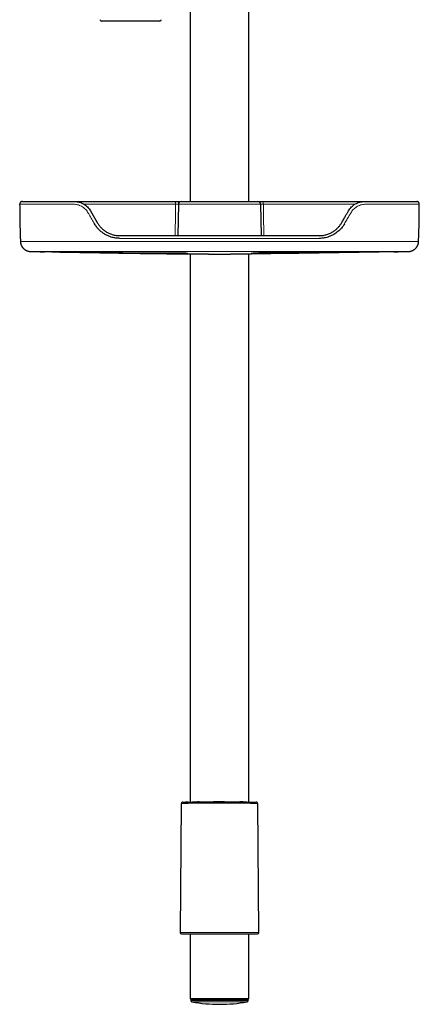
# Model space of a CAD drawing. Header units: millimetres. Extents: x 8 to 830, y 12 to 2106.
# Tile 93 of 256: x 419 to 572, y 1092 to 1467. Entities that reach past the tile are written whole.
import ezdxf

# ---------------------------------------------------------------- set-up
doc = ezdxf.new("R2010")
doc.units = ezdxf.units.MM

msp = doc.modelspace()

# ---------------------------------------------------------------- linework, layer by layer
at = {"color": 7, "linetype": 'Continuous', "lineweight": 30}
for p, q in [((484.36, 1501.3), (484.36, 1398)), ((506.86, 1398), (506.86, 1501.3)), ((472.84, 1466.8), (450.58, 1466.8)), ((479.92, 1397.02), (479.71, 1385)), ((480.92, 1398), (510.3, 1398)), ((511.3, 1397.02), (511.51, 1385)), ((446.35, 1394.5), (446.9, 1393.55)), ((446.9, 1393.55), (448.95, 1390)), ((457.61, 1385), (533.61, 1385)), ((423.7, 1378.95), (423.76, 1378.95)), ((484.36, 1378.04), (484.36, 1169.1)), ((506.86, 1169.1), (506.86, 1378.04)), ((481.04, 1168.53), (480.61, 1119.37)), ((482.98, 1169.07), (482.89, 1169.06)), ((510.61, 1119.37), (510.18, 1168.54)), ((481.1, 1118.87), (482.05, 1118.83)), ((482.06, 1118.83), (509.16, 1118.83)), ((484.36, 1118.83), (484.36, 1094.2)), ((506.86, 1094.2), (506.86, 1118.83)), ((509.17, 1118.83), (510.12, 1118.87)), ((484.36, 1094.2), (484.56, 1094)), ((484.36, 1094.2), (506.86, 1094.2)), ((506.66, 1094), (484.56, 1094)), ((484.67, 1093.69), (484.67, 1093.41)), ((506.55, 1093.41), (506.55, 1093.69)), ((506.66, 1094), (506.86, 1094.2))]:
    msp.add_line(p, q, dxfattribs=at)
at = {"color": 8, "linetype": 'Continuous', "lineweight": 0}
for p, q in [((511.3, 1397.02), (479.92, 1397.02)), ((431.61, 1378.83), (431.61, 1378.82)), ((431.61, 1378.82), (431.61, 1378.83)), ((480.6, 1378.07), (480.6, 1378.07)), ((510.61, 1378.27), (510.61, 1378.41)), ((510.62, 1378.07), (510.62, 1378.07)), ((510.62, 1378.07), (510.62, 1378.07)), ((559.61, 1378.83), (559.61, 1378.82)), ((559.61, 1378.82), (559.61, 1378.83)), ((480.61, 1119.37), (510.61, 1119.37)), ((510.12, 1118.87), (481.1, 1118.87)), ((482.05, 1118.83), (509.17, 1118.83)), ((495.61, 1093.69), (484.67, 1093.69)), ((484.67, 1093.41), (495.61, 1093.41)), ((506.14, 1092.93), (485.08, 1092.93)), ((506.55, 1093.69), (495.61, 1093.69)), ((495.61, 1093.41), (506.55, 1093.41))]:
    msp.add_line(p, q, dxfattribs=at)
at = {"color": 8, "linetype": 'Continuous', "lineweight": 0, "flags": 128}
for points in [[(512.34, 1397), (512.37, 1395.24), (512.4, 1393.47), (512.43, 1391.71), (512.46, 1389.94), (512.49, 1388.18), (512.53, 1386.41), (512.55, 1385)], [(480.61, 1378.27), (480.61, 1378.28), (480.61, 1378.3), (480.61, 1378.32), (480.61, 1378.36), (480.61, 1378.41), (480.61, 1378.41)]]:
    msp.add_lwpolyline(points, dxfattribs=at)
at = {"color": 7, "linetype": 'Continuous', "lineweight": 30}
for centre, radius, start, end in [((450.58, 1467.3), 0.5, 177.5187, 270), ((472.84, 1467.3), 0.5, 270, 2.4813), ((480.92, 1397), 1, 90, 179), ((510.3, 1397), 1, 1, 90), ((481.11, 1119.37), 0.5, 179.5, 267.9546), ((482.06, 1119.33), 0.5, 267.9546, 270), ((509.16, 1119.33), 0.5, 270, 272.0454), ((510.11, 1119.37), 0.5, 272.0454, 0.5), ((484.97, 1093.7), 0.3, 90, 181), ((485.17, 1093.42), 0.5, 181, 259.9391), ((495.61, 1152.26), 60.26, 259.9391, 280.0609), ((506.05, 1093.42), 0.5, 280.0609, 359), ((506.25, 1093.7), 0.3, 359, 90)]:
    msp.add_arc(centre, radius, start, end, dxfattribs=at)
at = {"color": 8, "linetype": 'Continuous', "lineweight": 0}
for centre, radius, start, end in [((472.92, 1397.23), 5.96, 357.7872, 7.3739), ((517.51, 1397.27), 5.18, 171.8927, 182.9328), ((438.34, 1378.78), 4.42, 179.1155, 179.5269), ((552.87, 1378.78), 4.43, 0.4733, 0.8852)]:
    msp.add_arc(centre, radius, start, end, dxfattribs=at)
at = {"color": 7, "linetype": 'Continuous', "lineweight": 30}
for points, knots in [([(419.34, 1397), (419.34, 1396.84), (419.35, 1396.51), (419.35, 1396.02), (419.35, 1395.53), (419.36, 1395.07), (419.36, 1394.64), (419.36, 1394.21), (419.37, 1393.8), (419.37, 1393.4), (419.38, 1393.04), (419.38, 1392.73), (419.38, 1392.47), (419.39, 1392.26), (419.39, 1392.08), (419.39, 1391.92), (419.4, 1391.79), (419.4, 1391.68), (419.4, 1391.59), (419.4, 1391.53), (419.4, 1391.47), (419.4, 1391.42), (419.4, 1391.34), (419.4, 1391.23), (419.41, 1391.08), (419.41, 1390.9), (419.41, 1390.68), (419.42, 1390.43), (419.42, 1390.15), (419.43, 1389.84), (419.44, 1389.49), (419.45, 1389.1), (419.45, 1388.7), (419.46, 1388.27), (419.47, 1387.82), (419.49, 1387.35), (419.5, 1386.84), (419.51, 1386.3), (419.53, 1385.75), (419.55, 1385.18), (419.57, 1384.59), (419.59, 1383.98), (419.61, 1383.38), (419.62, 1382.97), (419.63, 1382.78)], [0, 0, 0, 0, 0.032577, 0.069136, 0.10367, 0.136177, 0.166658, 0.195114, 0.22605, 0.254171, 0.279479, 0.301973, 0.318851, 0.333704, 0.346531, 0.357363, 0.366614, 0.374411, 0.380431, 0.38516, 0.388596, 0.391915, 0.397036, 0.405076, 0.415477, 0.42824, 0.443364, 0.460851, 0.480699, 0.502908, 0.52748, 0.554413, 0.583708, 0.61318, 0.64471, 0.678298, 0.713942, 0.751644, 0.791403, 0.830775, 0.871975, 0.915004, 0.959862, 1, 1, 1, 1]), ([(420.41, 1398), (420.39, 1398), (420.37, 1398), (420.33, 1398), (420.29, 1398), (420.26, 1397.99), (420.23, 1397.99), (420.2, 1397.99), (420.17, 1397.98), (420.15, 1397.98), (420.13, 1397.98), (420.11, 1397.97), (420.1, 1397.97), (420.08, 1397.97), (420.07, 1397.96), (420.06, 1397.96), (420.05, 1397.95), (420.04, 1397.95), (420.03, 1397.95), (420.03, 1397.95), (420.02, 1397.95), (420.02, 1397.95), (420.02, 1397.94), (420.01, 1397.94), (420, 1397.94), (419.95, 1397.92), (419.87, 1397.88), (419.77, 1397.82), (419.68, 1397.75), (419.59, 1397.66), (419.51, 1397.55), (419.44, 1397.43), (419.39, 1397.3), (419.35, 1397.15), (419.35, 1397.05), (419.35, 1397)], [0, 0, 0, 0, 0.096834, 0.187209, 0.271126, 0.348586, 0.419587, 0.483036, 0.540255, 0.591244, 0.636005, 0.665769, 0.69196, 0.714578, 0.733629, 0.749116, 0.761052, 0.767689, 0.77237, 0.774001, 0.775192, 0.775645, 0.776026, 0.777944, 0.779455, 0.782165, 0.804605, 0.827944, 0.845626, 0.868215, 0.895589, 0.919006, 0.944534, 0.971718, 1, 1, 1, 1]), ([(420.41, 1398), (420.39, 1398), (420.34, 1398), (420.34, 1398), (420.4, 1398), (420.54, 1398), (420.73, 1398), (420.9, 1398), (420.96, 1398), (420.99, 1398), (421.01, 1398), (421.03, 1398), (421.05, 1398), (421.1, 1398), (421.17, 1398), (421.26, 1398), (421.34, 1398), (421.41, 1398), (421.47, 1398), (421.51, 1398), (421.56, 1398), (421.61, 1398), (421.68, 1398), (421.78, 1398), (421.9, 1398), (422.03, 1398), (422.16, 1398), (422.3, 1398), (422.54, 1398), (422.94, 1398), (423.57, 1398), (424.32, 1398), (425.17, 1398), (426.13, 1398), (427.19, 1398), (428.34, 1398), (429.57, 1398), (430.88, 1398), (432.28, 1398), (433.75, 1398), (435.28, 1398), (436.89, 1398), (438.55, 1398), (439.71, 1398), (440.29, 1398)], [0, 0, 0, 0, 0.040755, 0.094852, 0.149173, 0.203742, 0.276192, 0.308233, 0.312437, 0.316642, 0.320849, 0.325059, 0.32927, 0.333483, 0.35074, 0.366455, 0.380629, 0.393262, 0.400414, 0.406957, 0.412891, 0.419111, 0.428187, 0.441327, 0.454031, 0.466303, 0.478145, 0.489562, 0.500558, 0.533677, 0.56675, 0.599913, 0.633298, 0.667036, 0.700689, 0.734033, 0.767198, 0.800314, 0.833511, 0.866675, 0.899779, 0.93295, 0.966316, 1, 1, 1, 1]), ([(440.29, 1398), (440.89, 1397.96), (442.08, 1397.87), (443.5, 1397.27), (444.53, 1396.6), (445.23, 1395.99), (445.85, 1395.29), (446.19, 1394.76), (446.35, 1394.5)], [0, 0, 0, 0, 0.2509566, 0.500377, 0.625118, 0.7498801, 0.8747965, 1, 1, 1, 1]), ([(440.35, 1398), (440.55, 1398), (441.04, 1398), (441.83, 1398), (442.74, 1398), (443.63, 1398), (444.51, 1398), (445.37, 1398), (446.23, 1398), (447.11, 1398), (447.99, 1398), (448.87, 1398), (450.26, 1398), (452.18, 1398), (454.76, 1398), (457.5, 1398), (460.39, 1398), (463.36, 1398), (466.39, 1398), (469.5, 1398), (472.61, 1398), (475.72, 1398), (477.8, 1398), (478.83, 1398)], [0, 0, 0, 0, 0.016316, 0.040965, 0.065607, 0.090268, 0.112821, 0.135451, 0.158161, 0.180943, 0.203782, 0.22664, 0.249492, 0.312317, 0.37513, 0.449895, 0.524653, 0.599408, 0.679502, 0.759603, 0.839716, 0.919846, 1, 1, 1, 1]), ([(478.83, 1398), (478.92, 1398), (479.1, 1398), (479.36, 1398), (479.61, 1398), (479.84, 1398), (480.06, 1398), (480.26, 1398), (480.43, 1398), (480.58, 1398), (480.7, 1398), (480.8, 1398), (480.87, 1398), (480.92, 1398), (480.92, 1398), (480.92, 1398)], [0, 0, 0, 0, 0.0827304, 0.1637809, 0.2437367, 0.323022, 0.4019283, 0.4806516, 0.5593324, 0.6315351, 0.7039283, 0.7766795, 0.8500303, 0.9243191, 1, 1, 1, 1]), ([(510.3, 1398), (510.3, 1398), (510.31, 1398), (510.36, 1398), (510.45, 1398), (510.56, 1398), (510.7, 1398), (510.87, 1398), (511.06, 1398), (511.25, 1398), (511.46, 1398), (511.68, 1398), (511.9, 1398), (512.14, 1398), (512.3, 1398), (512.39, 1398)], [0, 0, 0, 0, 0.082736, 0.163787, 0.243741, 0.323024, 0.401928, 0.48065, 0.559331, 0.631535, 0.70393, 0.776683, 0.850035, 0.924323, 1, 1, 1, 1]), ([(512.39, 1398), (513.54, 1398), (515.86, 1398), (519.34, 1398), (522.81, 1398), (526.28, 1398), (529.72, 1398), (533.15, 1398), (536.54, 1398), (539.94, 1398), (542.2, 1398), (543.33, 1398)], [0, 0, 0, 0, 0.112048, 0.224059, 0.336045, 0.448016, 0.559982, 0.669955, 0.779942, 0.889954, 1, 1, 1, 1]), ([(543.33, 1398), (544.09, 1398), (545.6, 1398), (547.81, 1398), (549.56, 1398), (550.55, 1398), (550.86, 1398)], [0, 0, 0, 0, 0.294387, 0.585111, 0.873906, 1, 1, 1, 1]), ([(544.87, 1394.5), (545.03, 1394.76), (545.36, 1395.29), (545.98, 1395.98), (546.68, 1396.59), (547.7, 1397.26), (549.13, 1397.87), (550.33, 1397.96), (550.93, 1398)], [0, 0, 0, 0, 0.124405, 0.248762, 0.373198, 0.497843, 0.747735, 1, 1, 1, 1]), ([(550.93, 1398), (551.66, 1398), (553.1, 1398), (555.16, 1398), (557.12, 1398), (558.97, 1398), (560.71, 1398), (562.33, 1398), (563.81, 1398), (565.14, 1398), (566.24, 1398), (567.14, 1398), (567.7, 1398), (568.03, 1398), (568.2, 1398), (568.36, 1398), (568.51, 1398), (568.65, 1398), (568.83, 1398), (569.05, 1398), (569.28, 1398), (569.51, 1398), (569.73, 1398), (569.93, 1398), (570.17, 1398), (570.42, 1398), (570.61, 1398), (570.73, 1398), (570.8, 1398), (570.85, 1398), (570.87, 1398), (570.87, 1398), (570.87, 1398)], [0, 0, 0, 0, 0.044964, 0.089425, 0.133659, 0.177945, 0.222563, 0.267784, 0.312539, 0.356795, 0.400824, 0.437835, 0.475042, 0.48484, 0.494666, 0.504522, 0.51441, 0.524334, 0.534297, 0.554611, 0.578897, 0.607181, 0.639482, 0.673579, 0.701273, 0.767013, 0.832972, 0.866433, 0.899862, 0.933263, 0.966641, 1, 1, 1, 1]), ([(571.87, 1397), (571.87, 1397.04), (571.87, 1397.14), (571.84, 1397.27), (571.8, 1397.38), (571.75, 1397.49), (571.69, 1397.59), (571.62, 1397.67), (571.53, 1397.75), (571.46, 1397.81), (571.39, 1397.86), (571.35, 1397.88), (571.3, 1397.9), (571.26, 1397.92), (571.21, 1397.94), (571.17, 1397.96), (571.11, 1397.97), (571.04, 1397.99), (570.96, 1398), (570.9, 1398), (570.87, 1398)], [0, 0, 0, 0, 0.0803124, 0.1561121, 0.2259219, 0.2885727, 0.3595395, 0.4167147, 0.4715086, 0.5532251, 0.5802436, 0.6070928, 0.6365265, 0.6632852, 0.6948823, 0.7317368, 0.7740832, 0.8392846, 0.914589, 1, 1, 1, 1]), ([(571.59, 1382.79), (571.63, 1383.96), (571.71, 1386.32), (571.79, 1389.89), (571.85, 1393.46), (571.87, 1395.83), (571.87, 1397)], [0, 0, 0, 0, 0.246929, 0.499955, 0.752982, 1, 1, 1, 1]), ([(542.27, 1390), (542.51, 1390.42), (543, 1391.26), (543.67, 1392.43), (544.3, 1393.51), (544.68, 1394.17), (544.87, 1394.5)], [0, 0, 0, 0, 0.279999, 0.560012, 0.780013, 1, 1, 1, 1]), ([(457.51, 1383.97), (457.03, 1383.98), (456.07, 1384.02), (454.82, 1384.28), (453.76, 1384.62), (452.87, 1384.99), (451.86, 1385.53), (450.77, 1386.24), (449.67, 1387.19), (448.71, 1388.27), (448.2, 1389.07), (447.95, 1389.48)], [0, 0, 0, 0, 0.124762, 0.248195, 0.330863, 0.414557, 0.499899, 0.627918, 0.752368, 0.87561, 1, 1, 1, 1]), ([(448.95, 1390), (449.15, 1389.68), (449.55, 1389.04), (450.31, 1388.14), (451.2, 1387.29), (452.23, 1386.53), (453.41, 1385.89), (454.71, 1385.4), (456.13, 1385.06), (457.11, 1385.02), (457.61, 1385)], [0, 0, 0, 0, 0.106372, 0.218054, 0.335053, 0.457375, 0.585027, 0.718012, 0.856336, 1, 1, 1, 1]), ([(533.61, 1385), (534.13, 1385.02), (535.14, 1385.07), (536.59, 1385.42), (537.91, 1385.93), (539.08, 1386.59), (540.1, 1387.36), (540.97, 1388.2), (541.7, 1389.07), (542.08, 1389.7), (542.27, 1390)], [0, 0, 0, 0, 0.14846, 0.2902101, 0.4252529, 0.5535913, 0.6752295, 0.7901725, 0.8984267, 1, 1, 1, 1]), ([(543.27, 1389.48), (543.1, 1389.21), (542.77, 1388.66), (542.18, 1387.91), (541.53, 1387.2), (540.82, 1386.56), (540.04, 1385.97), (539.22, 1385.45), (538.35, 1384.99), (537.46, 1384.62), (536.55, 1384.33), (535.62, 1384.12), (534.67, 1383.99), (534.03, 1383.97), (533.71, 1383.97)], [0, 0, 0, 0, 0.083386, 0.1658774, 0.2481283, 0.330805, 0.4145815, 0.5001209, 0.5854181, 0.6690741, 0.751712, 0.8339776, 0.9165248, 1, 1, 1, 1]), ([(419.63, 1382.8), (419.63, 1382.7), (419.64, 1382.49), (419.69, 1382.19), (419.76, 1381.9), (419.84, 1381.63), (419.95, 1381.37), (420.07, 1381.1), (420.21, 1380.86), (420.35, 1380.64), (420.49, 1380.46), (420.62, 1380.3), (420.75, 1380.16), (420.88, 1380.04), (421.02, 1379.91), (421.17, 1379.78), (421.34, 1379.66), (421.5, 1379.56), (421.66, 1379.46), (421.82, 1379.37), (421.99, 1379.3), (422.15, 1379.23), (422.33, 1379.16), (422.52, 1379.1), (422.72, 1379.05), (422.94, 1379.01), (423.15, 1378.97), (423.38, 1378.95), (423.52, 1378.95), (423.59, 1378.95)], [0, 0, 0, 0, 0.043223, 0.085189, 0.125628, 0.164297, 0.200979, 0.24376, 0.282861, 0.318064, 0.349212, 0.376439, 0.402134, 0.426919, 0.450788, 0.481193, 0.510008, 0.537288, 0.563663, 0.591384, 0.620958, 0.652642, 0.686643, 0.723128, 0.770369, 0.821553, 0.876818, 0.936272, 1, 1, 1, 1]), ([(567.59, 1378.95), (567.6, 1378.95), (567.64, 1378.95), (567.68, 1378.95), (567.73, 1378.95), (567.77, 1378.95), (567.81, 1378.96), (567.84, 1378.96), (567.87, 1378.96), (567.9, 1378.96), (567.93, 1378.96), (567.95, 1378.97), (567.97, 1378.97), (567.99, 1378.97), (568.01, 1378.97), (568.03, 1378.97), (568.07, 1378.98), (568.14, 1378.99), (568.23, 1379), (568.31, 1379.01), (568.38, 1379.03), (568.47, 1379.05), (568.59, 1379.07), (568.72, 1379.11), (568.89, 1379.17), (569.1, 1379.24), (569.34, 1379.35), (569.58, 1379.47), (569.81, 1379.62), (570.01, 1379.76), (570.17, 1379.89), (570.31, 1380.02), (570.45, 1380.15), (570.57, 1380.28), (570.7, 1380.42), (570.82, 1380.59), (570.95, 1380.77), (571.06, 1380.96), (571.18, 1381.17), (571.28, 1381.4), (571.38, 1381.65), (571.46, 1381.91), (571.52, 1382.2), (571.57, 1382.5), (571.58, 1382.7), (571.59, 1382.81)], [0, 0, 0, 0, 0.051894, 0.100158, 0.144799, 0.185856, 0.223334, 0.257229, 0.287539, 0.311118, 0.33195, 0.350035, 0.365375, 0.377975, 0.387843, 0.395003, 0.399521, 0.416455, 0.431049, 0.443521, 0.451698, 0.459102, 0.473177, 0.487761, 0.50292, 0.528394, 0.5554, 0.583522, 0.611446, 0.639016, 0.658455, 0.677655, 0.696594, 0.715251, 0.73404, 0.755038, 0.778472, 0.800916, 0.825093, 0.850914, 0.878265, 0.907015, 0.937006, 0.968066, 1, 1, 1, 1]), ([(423.6, 1378.95), (423.63, 1378.95), (423.74, 1378.94), (423.9, 1378.94), (424.1, 1378.94), (424.37, 1378.93), (424.7, 1378.93), (425.12, 1378.92), (425.57, 1378.92), (426.04, 1378.91), (426.54, 1378.9), (426.99, 1378.9), (427.39, 1378.89), (427.7, 1378.89), (427.98, 1378.88), (428.25, 1378.88), (428.5, 1378.87), (428.68, 1378.87), (428.77, 1378.87), (428.78, 1378.87)], [0, 0, 0, 0, 0.021985, 0.057987, 0.096862, 0.136321, 0.211982, 0.291853, 0.37766, 0.469094, 0.56518, 0.665863, 0.732656, 0.793081, 0.847116, 0.89687, 0.945496, 0.993025, 1, 1, 1, 1]), ([(423.66, 1378.95), (423.65, 1378.95), (423.6, 1378.95), (423.61, 1378.95), (423.61, 1378.95)], [0, 0, 0, 0, 0.278474, 1, 1, 1, 1]), ([(423.66, 1378.95), (423.73, 1378.95), (423.93, 1378.94), (424.18, 1378.94), (424.43, 1378.94), (424.61, 1378.93), (424.78, 1378.93), (424.92, 1378.93), (425.04, 1378.93), (425.13, 1378.92), (425.19, 1378.92), (425.21, 1378.92), (425.21, 1378.92), (425.21, 1378.92)], [0, 0, 0, 0, 0.102824, 0.281214, 0.370174, 0.45899, 0.545019, 0.625148, 0.702351, 0.780052, 0.861611, 0.949948, 1, 1, 1, 1]), ([(428.78, 1378.87), (428.79, 1378.87), (428.8, 1378.87), (428.82, 1378.87), (428.82, 1378.87)], [0, 0, 0, 0, 0.991787, 1, 1, 1, 1]), ([(431.61, 1378.82), (431.48, 1378.83), (431.23, 1378.83), (430.86, 1378.84), (430.5, 1378.84), (430.16, 1378.85), (429.84, 1378.85), (429.56, 1378.86), (429.31, 1378.86), (429.1, 1378.86), (428.93, 1378.87), (428.83, 1378.87), (428.79, 1378.87), (428.78, 1378.87)], [0, 0, 0, 0, 0.096092, 0.191475, 0.286498, 0.381452, 0.47662, 0.57233, 0.668177, 0.763676, 0.858969, 0.954104, 1, 1, 1, 1]), ([(431.61, 1378.82), (435.69, 1378.75), (443.86, 1378.62), (454.75, 1378.42), (464.27, 1378.27), (472.44, 1378.15), (477.88, 1378.1), (480.6, 1378.07)], [0, 0, 0, 0, 0.250006, 0.500014, 0.666681, 0.833344, 1, 1, 1, 1]), ([(433.92, 1378.85), (437.81, 1378.79), (445.59, 1378.68), (457.27, 1378.52), (468.94, 1378.43), (476.72, 1378.42), (480.61, 1378.41)], [0, 0, 0, 0, 0.2500116, 0.5000182, 0.7500126, 1, 1, 1, 1]), ([(480.6, 1378.07), (480.71, 1378.07), (480.93, 1378.07), (481.24, 1378.07), (481.55, 1378.06), (481.85, 1378.06), (482.13, 1378.06), (482.4, 1378.06), (482.64, 1378.05), (482.85, 1378.05), (483.04, 1378.05), (483.19, 1378.05), (483.31, 1378.05), (483.4, 1378.05), (483.45, 1378.05), (483.46, 1378.05), (483.46, 1378.05)], [0, 0, 0, 0, 0.074233, 0.14785, 0.221669, 0.295224, 0.368837, 0.442656, 0.516215, 0.589825, 0.663643, 0.737206, 0.810812, 0.884631, 0.958197, 1, 1, 1, 1]), ([(483.46, 1378.05), (483.54, 1378.05), (483.79, 1378.04), (484.2, 1378.04), (484.67, 1378.04), (485.09, 1378.04), (485.47, 1378.03), (485.84, 1378.03), (486.2, 1378.03), (486.56, 1378.03), (486.93, 1378.02), (487.35, 1378.02), (487.81, 1378.02), (488.32, 1378.02), (488.83, 1378.01), (489.24, 1378.01), (489.56, 1378.01), (489.79, 1378.01), (490.02, 1378.01), (490.27, 1378.01), (490.5, 1378.01), (490.71, 1378.01), (490.89, 1378.01), (491.05, 1378.01), (491.19, 1378.01), (491.35, 1378.01), (491.51, 1378), (491.7, 1378), (491.97, 1378), (492.3, 1378), (492.71, 1378), (493.1, 1378), (493.51, 1378), (494.21, 1378), (495.21, 1378), (496.49, 1378), (497.45, 1378), (498.09, 1378), (498.4, 1378), (498.71, 1378), (499.01, 1378), (499.28, 1378), (499.51, 1378), (499.7, 1378), (499.9, 1378.01), (500.12, 1378.01), (500.41, 1378.01), (500.76, 1378.01), (501.14, 1378.01), (501.5, 1378.01), (501.85, 1378.01), (502.21, 1378.01), (502.64, 1378.02), (503.14, 1378.02), (503.7, 1378.02), (504.25, 1378.02), (504.78, 1378.03), (505.29, 1378.03), (505.77, 1378.03), (506.23, 1378.04), (506.67, 1378.04), (507.13, 1378.04), (507.49, 1378.05), (507.7, 1378.05), (507.76, 1378.05)], [0, 0, 0, 0, 0.009847, 0.030882, 0.051008, 0.067514, 0.083139, 0.097867, 0.112566, 0.127699, 0.142975, 0.158216, 0.179128, 0.200001, 0.220856, 0.24215, 0.25104, 0.260253, 0.269953, 0.280141, 0.290226, 0.29888, 0.306071, 0.312177, 0.31826, 0.324371, 0.331168, 0.338847, 0.347151, 0.364114, 0.380574, 0.396891, 0.413303, 0.430535, 0.483417, 0.536314, 0.589353, 0.602087, 0.614868, 0.627699, 0.640357, 0.652098, 0.660546, 0.668355, 0.67623, 0.685344, 0.695637, 0.712195, 0.728495, 0.74243, 0.756389, 0.771448, 0.786805, 0.809927, 0.832884, 0.855619, 0.877762, 0.898845, 0.91863, 0.936937, 0.955073, 0.9737, 0.993182, 1, 1, 1, 1]), ([(507.76, 1378.05), (507.76, 1378.05), (507.77, 1378.05), (507.79, 1378.05), (507.83, 1378.05), (507.83, 1378.05)], [0, 0, 0, 0, 0.406246, 0.968006, 1, 1, 1, 1]), ([(557.3, 1378.85), (552.11, 1378.77), (541.74, 1378.62), (526.18, 1378.44), (515.8, 1378.42), (510.61, 1378.41)], [0, 0, 0, 0, 0.33327, 0.66665, 1, 1, 1, 1]), ([(559.61, 1378.82), (555.53, 1378.75), (547.36, 1378.61), (535.12, 1378.39), (522.87, 1378.2), (514.7, 1378.11), (510.62, 1378.07)], [0, 0, 0, 0, 0.249949, 0.499927, 0.749941, 1, 1, 1, 1]), ([(562.14, 1378.86), (562.13, 1378.86), (562.07, 1378.86), (561.91, 1378.86), (561.66, 1378.86), (561.38, 1378.85), (561.06, 1378.85), (560.72, 1378.84), (560.36, 1378.84), (559.99, 1378.83), (559.74, 1378.83), (559.61, 1378.82)], [0, 0, 0, 0, 0.019959, 0.142515, 0.265518, 0.388345, 0.510476, 0.632332, 0.754277, 0.876683, 1, 1, 1, 1]), ([(562.14, 1378.86), (562.18, 1378.86), (562.36, 1378.87), (562.7, 1378.87), (563.16, 1378.88), (563.62, 1378.89), (564.15, 1378.9), (564.73, 1378.9), (565.35, 1378.91), (565.94, 1378.92), (566.51, 1378.93), (567.03, 1378.94), (567.35, 1378.95), (567.49, 1378.95)], [0, 0, 0, 0, 0.018672, 0.098661, 0.181991, 0.268624, 0.355241, 0.475628, 0.592079, 0.704608, 0.813226, 0.917947, 1, 1, 1, 1]), ([(562.37, 1378.87), (562.38, 1378.87), (562.4, 1378.87), (562.42, 1378.87), (562.43, 1378.87)], [0, 0, 0, 0, 0.275292, 1, 1, 1, 1]), ([(562.47, 1378.87), (562.47, 1378.87), (562.5, 1378.87), (562.51, 1378.87), (562.49, 1378.87), (562.45, 1378.87), (562.43, 1378.87)], [0, 0, 0, 0, 0.029369, 0.402421, 0.775167, 1, 1, 1, 1]), ([(567.15, 1378.94), (567.15, 1378.94), (567.15, 1378.94), (567.17, 1378.94), (567.2, 1378.94), (567.23, 1378.94), (567.27, 1378.94), (567.33, 1378.94), (567.39, 1378.94), (567.47, 1378.95), (567.52, 1378.95), (567.56, 1378.95)], [0, 0, 0, 0, 0.1477953, 0.3012693, 0.4058372, 0.5034151, 0.5963433, 0.6873216, 0.7792218, 0.8748328, 1, 1, 1, 1]), ([(481.64, 1169.03), (481.62, 1169.03), (481.59, 1169.03), (481.54, 1169.03), (481.5, 1169.02), (481.46, 1169.02), (481.43, 1169.01), (481.4, 1169), (481.37, 1168.99), (481.35, 1168.98), (481.32, 1168.97), (481.3, 1168.96), (481.28, 1168.95), (481.27, 1168.94), (481.26, 1168.94), (481.24, 1168.92), (481.21, 1168.9), (481.18, 1168.87), (481.14, 1168.83), (481.11, 1168.77), (481.08, 1168.7), (481.05, 1168.62), (481.05, 1168.56), (481.05, 1168.53)], [0, 0, 0, 0, 0.127164, 0.243075, 0.347707, 0.441043, 0.523073, 0.593803, 0.653258, 0.701514, 0.738743, 0.765383, 0.775116, 0.782911, 0.786318, 0.796553, 0.81096, 0.83171, 0.859101, 0.886279, 0.919425, 0.957738, 1, 1, 1, 1]), ([(481.6, 1169.03), (481.61, 1169.03), (481.64, 1169.03), (481.73, 1169.03), (481.86, 1169.04), (482.02, 1169.04), (482.21, 1169.05), (482.43, 1169.05), (482.69, 1169.06), (482.97, 1169.07), (483.29, 1169.07), (483.63, 1169.08), (484.01, 1169.09), (484.41, 1169.1), (484.84, 1169.11), (485.29, 1169.12), (485.77, 1169.13), (486.27, 1169.14), (486.79, 1169.15), (487.33, 1169.16), (487.89, 1169.17), (488.46, 1169.17), (489.06, 1169.18), (489.66, 1169.19), (490.29, 1169.2), (490.92, 1169.2), (491.54, 1169.21), (492.13, 1169.21), (492.69, 1169.22), (493.25, 1169.22), (493.72, 1169.22), (494.11, 1169.22), (494.4, 1169.22), (494.7, 1169.22), (495, 1169.22), (495.3, 1169.22), (495.67, 1169.23), (496.11, 1169.22), (496.62, 1169.22), (497.13, 1169.22), (497.63, 1169.22), (498.14, 1169.22), (498.64, 1169.22), (499.14, 1169.21), (499.69, 1169.21), (500.29, 1169.2), (500.93, 1169.2), (501.55, 1169.19), (502.16, 1169.18), (502.75, 1169.17), (503.32, 1169.17), (503.88, 1169.16), (504.42, 1169.15), (504.94, 1169.14), (505.44, 1169.13), (505.91, 1169.12), (506.37, 1169.11), (506.8, 1169.1), (507.21, 1169.09), (507.58, 1169.08), (507.93, 1169.07), (508.24, 1169.07), (508.53, 1169.06), (508.78, 1169.05), (509.01, 1169.05), (509.2, 1169.04), (509.36, 1169.04), (509.49, 1169.03), (509.58, 1169.03), (509.61, 1169.03), (509.62, 1169.03)], [0, 0, 0, 0, 0.007658, 0.02428, 0.040767, 0.057158, 0.07349, 0.089804, 0.106138, 0.122471, 0.138777, 0.155096, 0.171466, 0.187925, 0.204512, 0.221135, 0.237636, 0.254051, 0.270419, 0.28678, 0.303173, 0.319578, 0.335926, 0.352256, 0.368605, 0.385013, 0.401517, 0.415398, 0.429209, 0.442971, 0.456708, 0.463902, 0.471098, 0.4783, 0.485511, 0.492735, 0.499975, 0.512288, 0.524577, 0.536856, 0.54914, 0.561446, 0.57379, 0.586189, 0.598659, 0.615209, 0.631642, 0.647997, 0.66431, 0.680623, 0.696972, 0.713304, 0.729619, 0.745956, 0.762355, 0.778852, 0.795487, 0.812133, 0.828641, 0.845048, 0.861394, 0.877717, 0.894057, 0.910423, 0.926741, 0.943047, 0.959382, 0.975782, 0.992288, 1, 1, 1, 1]), ([(483.63, 1169.08), (483.56, 1169.08), (483.42, 1169.08), (483.23, 1169.07), (483.06, 1169.07), (482.91, 1169.06), (482.79, 1169.06), (482.72, 1169.06), (482.69, 1169.06)], [0, 0, 0, 0, 0.185293, 0.377983, 0.555794, 0.718718, 0.866773, 1, 1, 1, 1]), ([(487.89, 1169.17), (487.81, 1169.16), (487.65, 1169.16), (487.43, 1169.16), (487.28, 1169.16), (487.21, 1169.15)], [0, 0, 0, 0, 0.3192659, 0.6521763, 1, 1, 1, 1]), ([(497.51, 1169.22), (497.45, 1169.22), (497.33, 1169.22), (497.12, 1169.22), (496.89, 1169.22), (496.65, 1169.22), (496.42, 1169.22), (496.21, 1169.22), (496.01, 1169.22), (495.82, 1169.22), (495.69, 1169.22), (495.6, 1169.21), (495.56, 1169.21), (495.52, 1169.21), (495.48, 1169.21), (495.43, 1169.21), (495.37, 1169.22), (495.31, 1169.22), (495.23, 1169.22), (495.13, 1169.22), (495, 1169.22), (494.82, 1169.22), (494.6, 1169.22), (494.34, 1169.22), (494.04, 1169.22), (493.71, 1169.22), (493.48, 1169.22), (493.36, 1169.22)], [0, 0, 0, 0, 0.04285, 0.092533, 0.149174, 0.208497, 0.264079, 0.31497, 0.362194, 0.406084, 0.447886, 0.459406, 0.46935, 0.477567, 0.489135, 0.50102, 0.514684, 0.530238, 0.548694, 0.570974, 0.597787, 0.64288, 0.696802, 0.759519, 0.83099, 0.911167, 1, 1, 1, 1]), ([(504.66, 1169.14), (504.58, 1169.14), (504.43, 1169.15), (504.18, 1169.15), (503.91, 1169.15), (503.62, 1169.16), (503.42, 1169.16), (503.32, 1169.17)], [0, 0, 0, 0, 0.185264, 0.384366, 0.595732, 0.802332, 1, 1, 1, 1]), ([(510.18, 1168.53), (510.17, 1168.56), (510.17, 1168.62), (510.15, 1168.7), (510.11, 1168.77), (510.08, 1168.83), (510.04, 1168.87), (510.01, 1168.9), (509.98, 1168.92), (509.97, 1168.93), (509.96, 1168.94), (509.95, 1168.94), (509.94, 1168.95), (509.92, 1168.96), (509.9, 1168.97), (509.88, 1168.98), (509.85, 1168.99), (509.82, 1169), (509.79, 1169.01), (509.76, 1169.02), (509.72, 1169.02), (509.68, 1169.03), (509.64, 1169.03), (509.6, 1169.03), (509.58, 1169.03)], [0, 0, 0, 0, 0.042166, 0.080404, 0.113499, 0.140653, 0.168034, 0.188795, 0.203238, 0.210313, 0.213562, 0.216969, 0.224764, 0.234501, 0.261166, 0.298437, 0.346748, 0.406263, 0.477046, 0.559115, 0.652465, 0.757079, 0.872933, 1, 1, 1, 1])]:
    msp.add_open_spline(points, degree=3, knots=knots, dxfattribs=at)
at = {"color": 8, "linetype": 'Continuous', "lineweight": 0}
for points, knots in [([(439.91, 1397), (439.02, 1397), (437.22, 1397), (434.67, 1397), (432.23, 1397), (429.94, 1397), (427.81, 1397), (426.05, 1397), (424.61, 1397), (423.46, 1397), (422.49, 1397), (421.69, 1397), (421.09, 1397), (420.7, 1397), (420.39, 1397), (420, 1397), (419.63, 1397), (419.38, 1397), (419.36, 1397), (419.36, 1397)], [0, 0, 0, 0, 0.0548333, 0.1100958, 0.1660338, 0.2229501, 0.281213, 0.3409278, 0.3865207, 0.4326926, 0.4793627, 0.5264054, 0.5737095, 0.6212071, 0.6686787, 0.7158784, 0.8215586, 0.922207, 1, 1, 1, 1]), ([(445.29, 1393.99), (445.14, 1394.22), (444.84, 1394.68), (444.28, 1395.28), (443.65, 1395.8), (442.97, 1396.24), (442.23, 1396.57), (441.22, 1396.91), (440.43, 1396.96), (439.91, 1397)], [0, 0, 0, 0, 0.123494, 0.247723, 0.372398, 0.497111, 0.622236, 0.748203, 1, 1, 1, 1]), ([(478.88, 1397), (476.18, 1397), (470.89, 1397), (463.09, 1397), (456.86, 1397), (452.1, 1397), (448.83, 1397), (446.06, 1397), (444.47, 1397), (443.87, 1397)], [0, 0, 0, 0, 0.229908, 0.451666, 0.665431, 0.763375, 0.858999, 0.947005, 1, 1, 1, 1]), ([(478.67, 1385), (478.68, 1385.47), (478.71, 1387.12), (478.76, 1389.94), (478.82, 1393.47), (478.86, 1395.83), (478.88, 1397)], [0, 0, 0, 0, 0.117768, 0.411845, 0.705923, 1, 1, 1, 1]), ([(479.9, 1397.01), (479.89, 1397.01), (479.86, 1397.01), (479.76, 1397.01), (479.62, 1397.01), (479.45, 1397.01), (479.26, 1397), (479.07, 1397), (478.94, 1397), (478.88, 1397)], [0, 0, 0, 0, 0.133772, 0.280506, 0.430552, 0.580598, 0.727332, 0.86786, 1, 1, 1, 1]), ([(512.34, 1397), (512.28, 1397), (512.15, 1397), (511.96, 1397), (511.77, 1397.01), (511.6, 1397.01), (511.46, 1397.01), (511.36, 1397.01), (511.33, 1397.01), (511.32, 1397.01)], [0, 0, 0, 0, 0.132442, 0.273293, 0.420365, 0.570757, 0.72115, 0.868222, 1, 1, 1, 1]), ([(543.2, 1397), (542.03, 1397), (539.7, 1397), (536.2, 1397), (532.71, 1397), (529.24, 1397), (525.8, 1397), (522.39, 1397), (519.03, 1397), (515.68, 1397), (513.45, 1397), (512.34, 1397)], [0, 0, 0, 0, 0.11406, 0.227705, 0.340891, 0.453571, 0.565701, 0.675248, 0.784176, 0.892442, 1, 1, 1, 1]), ([(547.35, 1397), (546.87, 1397), (545.51, 1397), (544.11, 1397), (543.2, 1397)], [0, 0, 0, 0, 0.3505797, 1, 1, 1, 1]), ([(551.31, 1397), (550.78, 1396.96), (550, 1396.91), (548.98, 1396.57), (548.25, 1396.23), (547.57, 1395.8), (546.94, 1395.27), (546.38, 1394.67), (546.09, 1394.22), (545.94, 1393.99)], [0, 0, 0, 0, 0.2523944, 0.378274, 0.5034005, 0.6280824, 0.7525416, 0.8765568, 1, 1, 1, 1]), ([(571.86, 1397), (571.87, 1397), (571.87, 1397), (571.8, 1397), (571.64, 1397), (571.39, 1397), (571.08, 1397), (570.67, 1397), (570.25, 1397), (569.47, 1397), (568.43, 1397), (567.11, 1397), (565.52, 1397), (563.69, 1397), (561.62, 1397), (559.33, 1397), (556.84, 1397), (554.17, 1397), (552.26, 1397), (551.31, 1397)], [0, 0, 0, 0, 0.028763, 0.096254, 0.163207, 0.229297, 0.294184, 0.35755, 0.419274, 0.479561, 0.538192, 0.595839, 0.653177, 0.710514, 0.767925, 0.825484, 0.883273, 0.941399, 1, 1, 1, 1]), ([(445.85, 1393.04), (445.75, 1393.22), (445.56, 1393.53), (445.37, 1393.85), (445.29, 1393.99)], [0, 0, 0, 0, 0.56, 1, 1, 1, 1]), ([(447.95, 1389.48), (447.6, 1390.07), (446.9, 1391.26), (446.2, 1392.45), (445.85, 1393.04)], [0, 0, 0, 0, 0.49964, 1, 1, 1, 1]), ([(545.94, 1393.99), (545.86, 1393.85), (545.7, 1393.59), (545.47, 1393.2), (545.24, 1392.82), (545.02, 1392.45), (544.81, 1392.09), (544.52, 1391.61), (544.16, 1391), (543.72, 1390.24), (543.42, 1389.74), (543.27, 1389.48)], [0, 0, 0, 0, 0.089926, 0.177218, 0.261875, 0.343893, 0.42327, 0.500004, 0.662967, 0.829631, 1, 1, 1, 1]), ([(419.64, 1382.79), (419.65, 1382.79), (419.66, 1382.79), (419.91, 1382.79), (420.4, 1382.79), (420.94, 1382.79), (421.77, 1382.79), (422.84, 1382.79), (424.23, 1382.79), (425.92, 1382.79), (427.86, 1382.79), (430.01, 1382.79), (432.33, 1382.79), (434.8, 1382.79), (437.4, 1382.79), (440.11, 1382.79), (442.94, 1382.79), (444.91, 1382.79), (445.9, 1382.79)], [0, 0, 0, 0, 0.0671944, 0.1600398, 0.2575426, 0.3574715, 0.4154019, 0.472818, 0.5296008, 0.5855556, 0.6404373, 0.6939449, 0.7461309, 0.7973762, 0.848005, 0.8982827, 0.9486913, 1, 1, 1, 1]), ([(445.9, 1382.79), (447.41, 1382.79), (450.5, 1382.79), (455.24, 1382.79), (460.13, 1382.79), (465.15, 1382.79), (470.27, 1382.79), (477.85, 1382.79), (487.89, 1382.79), (499.32, 1382.79), (509.71, 1382.79), (518.97, 1382.79), (526.38, 1382.79), (531.96, 1382.79), (535.74, 1382.79), (539.47, 1382.79), (543.14, 1382.79), (546.7, 1382.79), (550.1, 1382.79), (553.18, 1382.79), (555.94, 1382.79), (558.4, 1382.79), (560.68, 1382.79), (562.76, 1382.79), (564.62, 1382.79), (566.25, 1382.79), (567.64, 1382.79), (568.82, 1382.79), (569.76, 1382.79), (570.31, 1382.79), (570.75, 1382.79), (571.11, 1382.79), (571.38, 1382.79), (571.54, 1382.79), (571.6, 1382.79), (571.59, 1382.79), (571.59, 1382.79)], [0, 0, 0, 0, 0.028871, 0.058943, 0.08993, 0.121655, 0.153976, 0.186752, 0.265002, 0.343465, 0.402553, 0.460998, 0.518468, 0.542707, 0.566666, 0.590298, 0.613525, 0.636211, 0.658404, 0.680251, 0.699183, 0.718006, 0.736756, 0.755463, 0.77415, 0.792845, 0.811592, 0.830515, 0.85255, 0.875431, 0.89918, 0.923489, 0.948237, 0.973326, 0.998651, 1, 1, 1, 1]), ([(533.71, 1383.97), (531.25, 1383.97), (526.29, 1383.97), (518.78, 1383.97), (511.15, 1383.97), (503.44, 1383.97), (495.68, 1383.97), (487.89, 1383.97), (480.14, 1383.97), (472.45, 1383.97), (464.91, 1383.97), (459.95, 1383.97), (457.51, 1383.97)], [0, 0, 0, 0, 0.097033, 0.19587, 0.29607, 0.397245, 0.499039, 0.6011, 0.703039, 0.804123, 0.903421, 1, 1, 1, 1]), ([(446.6, 1378.94), (445.64, 1378.94), (443.72, 1378.94), (440.95, 1378.94), (438.31, 1378.94), (435.83, 1378.94), (433.53, 1378.94), (431.46, 1378.95), (429.62, 1378.95), (428.05, 1378.95), (426.76, 1378.95), (425.77, 1378.95), (425.11, 1378.95), (424.54, 1378.95), (423.97, 1378.95), (423.76, 1378.95), (423.66, 1378.95)], [0, 0, 0, 0, 0.060444, 0.120765, 0.181486, 0.242094, 0.302373, 0.362931, 0.423593, 0.483943, 0.544492, 0.605214, 0.665398, 0.725488, 0.870061, 1, 1, 1, 1]), ([(428.78, 1378.87), (428.77, 1378.87), (428.73, 1378.87), (428.71, 1378.87), (428.74, 1378.87), (428.81, 1378.87), (428.93, 1378.87), (429.1, 1378.86), (429.31, 1378.86), (429.56, 1378.86), (429.84, 1378.85), (430.16, 1378.85), (430.5, 1378.84), (430.86, 1378.84), (431.23, 1378.83), (431.48, 1378.83), (431.61, 1378.82)], [0, 0, 0, 0, 0.038167, 0.111966, 0.185827, 0.259808, 0.333883, 0.407956, 0.481934, 0.555791, 0.629646, 0.703624, 0.777715, 0.851843, 0.925937, 1, 1, 1, 1]), ([(433.92, 1378.81), (433.79, 1378.82), (433.54, 1378.82), (433.17, 1378.83), (432.81, 1378.83), (432.47, 1378.84), (432.15, 1378.84), (431.87, 1378.85), (431.62, 1378.85), (431.41, 1378.86), (431.24, 1378.86), (431.12, 1378.87), (431.05, 1378.87), (431.02, 1378.87), (431.05, 1378.87), (431.12, 1378.87), (431.25, 1378.87), (431.41, 1378.87), (431.62, 1378.87), (431.87, 1378.87), (432.16, 1378.87), (432.47, 1378.86), (432.81, 1378.86), (433.17, 1378.86), (433.54, 1378.85), (433.8, 1378.85), (433.92, 1378.85)], [0, 0, 0, 0, 0.042012, 0.083714, 0.12526, 0.166778, 0.208391, 0.250242, 0.292153, 0.333909, 0.375574, 0.417169, 0.458709, 0.500231, 0.541793, 0.58343, 0.625123, 0.666819, 0.708461, 0.750034, 0.791603, 0.833238, 0.874932, 0.916643, 0.958332, 1, 1, 1, 1]), ([(480.61, 1378.27), (476.72, 1378.29), (468.94, 1378.31), (453.37, 1378.5), (441.7, 1378.69), (433.92, 1378.81)], [0, 0, 0, 0, 0.249984, 0.49998, 1, 1, 1, 1]), ([(567.55, 1378.95), (567.54, 1378.95), (567.49, 1378.95), (567.29, 1378.95), (567.03, 1378.95), (566.8, 1378.95), (566.53, 1378.95), (566.24, 1378.95), (565.83, 1378.95), (565.23, 1378.95), (564.49, 1378.95), (563.57, 1378.95), (562.49, 1378.95), (561.27, 1378.95), (559.9, 1378.95), (558.39, 1378.95), (556.76, 1378.94), (555.02, 1378.94), (553.18, 1378.94), (551.26, 1378.94), (549.29, 1378.94), (547.29, 1378.94), (545.31, 1378.93), (543.31, 1378.94), (541.3, 1378.93), (539.29, 1378.93), (537.28, 1378.92), (535.27, 1378.92), (531.82, 1378.92), (526.94, 1378.92), (520.2, 1378.92), (513.04, 1378.92), (505.48, 1378.92), (498.04, 1378.92), (490.73, 1378.92), (483.53, 1378.92), (476.34, 1378.92), (470.47, 1378.92), (465.93, 1378.92), (462.71, 1378.92), (459.48, 1378.92), (456.27, 1378.93), (453.05, 1378.92), (449.82, 1378.92), (447.67, 1378.93), (446.6, 1378.94)], [0, 0, 0, 0, 0.008168, 0.041126, 0.056696, 0.072288, 0.087875, 0.103509, 0.119315, 0.134213, 0.149001, 0.163819, 0.178738, 0.193677, 0.208546, 0.223403, 0.238319, 0.253229, 0.268079, 0.282911, 0.297808, 0.311874, 0.32582, 0.339633, 0.353368, 0.367105, 0.380899, 0.394704, 0.408458, 0.451702, 0.494968, 0.546549, 0.598103, 0.64945, 0.698488, 0.747466, 0.796526, 0.845521, 0.867564, 0.889555, 0.911607, 0.933631, 0.955639, 0.977809, 1, 1, 1, 1]), ([(480.61, 1378.41), (480.72, 1378.41), (480.93, 1378.41), (481.25, 1378.41), (481.56, 1378.41), (481.86, 1378.4), (482.14, 1378.4), (482.41, 1378.39), (482.65, 1378.39), (482.86, 1378.38), (483.05, 1378.38), (483.21, 1378.37), (483.33, 1378.36), (483.42, 1378.35), (483.47, 1378.34), (483.49, 1378.34), (483.47, 1378.33), (483.42, 1378.32), (483.33, 1378.31), (483.2, 1378.31), (483.05, 1378.3), (482.86, 1378.29), (482.65, 1378.29), (482.41, 1378.28), (482.14, 1378.28), (481.86, 1378.28), (481.56, 1378.27), (481.25, 1378.27), (480.93, 1378.27), (480.72, 1378.27), (480.61, 1378.27)], [0, 0, 0, 0, 0.035982, 0.071663, 0.107442, 0.143094, 0.178774, 0.214553, 0.250207, 0.285885, 0.321664, 0.35732, 0.392996, 0.428776, 0.464433, 0.500107, 0.535887, 0.571546, 0.607219, 0.642999, 0.67866, 0.714331, 0.750111, 0.785773, 0.821443, 0.857223, 0.892887, 0.928554, 0.964334, 1, 1, 1, 1]), ([(510.61, 1378.41), (510.5, 1378.41), (510.29, 1378.41), (509.97, 1378.41), (509.66, 1378.41), (509.36, 1378.4), (509.08, 1378.4), (508.81, 1378.39), (508.57, 1378.39), (508.36, 1378.38), (508.17, 1378.37), (508.02, 1378.37), (507.89, 1378.36), (507.8, 1378.35), (507.75, 1378.34), (507.73, 1378.34), (507.75, 1378.33), (507.8, 1378.32), (507.89, 1378.31), (508.01, 1378.31), (508.17, 1378.3), (508.36, 1378.29), (508.57, 1378.29), (508.81, 1378.28), (509.08, 1378.28), (509.36, 1378.28), (509.66, 1378.27), (509.97, 1378.27), (510.29, 1378.27), (510.5, 1378.27), (510.61, 1378.27)], [0, 0, 0, 0, 0.035666, 0.071446, 0.107113, 0.142778, 0.178558, 0.214226, 0.24989, 0.28567, 0.32134, 0.357002, 0.392782, 0.428454, 0.464114, 0.499893, 0.535567, 0.571225, 0.607004, 0.64268, 0.678336, 0.714115, 0.749793, 0.785447, 0.821226, 0.856905, 0.892558, 0.928337, 0.964018, 1, 1, 1, 1]), ([(510.62, 1378.07), (510.51, 1378.07), (510.3, 1378.07), (509.98, 1378.07), (509.67, 1378.06), (509.37, 1378.06), (509.09, 1378.06), (508.83, 1378.06), (508.59, 1378.05), (508.37, 1378.05), (508.19, 1378.05), (508.03, 1378.05), (507.91, 1378.05), (507.82, 1378.05), (507.77, 1378.05), (507.75, 1378.05), (507.75, 1378.05), (507.76, 1378.05)], [0, 0, 0, 0, 0.069963, 0.14015, 0.210116, 0.280075, 0.350262, 0.420232, 0.490188, 0.560375, 0.630349, 0.700301, 0.770488, 0.840465, 0.910414, 0.980601, 1, 1, 1, 1]), ([(510.61, 1378.27), (514.5, 1378.29), (522.29, 1378.32), (533.96, 1378.45), (545.63, 1378.63), (553.41, 1378.75), (557.3, 1378.81)], [0, 0, 0, 0, 0.250045, 0.500084, 0.750058, 1, 1, 1, 1]), ([(557.3, 1378.81), (557.42, 1378.82), (557.68, 1378.82), (558.05, 1378.83), (558.41, 1378.83), (558.75, 1378.84), (559.06, 1378.84), (559.35, 1378.85), (559.6, 1378.85), (559.81, 1378.86), (559.97, 1378.86), (560.1, 1378.87), (560.17, 1378.87), (560.2, 1378.87), (560.17, 1378.87), (560.1, 1378.87), (559.98, 1378.87), (559.81, 1378.87), (559.6, 1378.87), (559.35, 1378.87), (559.06, 1378.87), (558.75, 1378.86), (558.41, 1378.86), (558.05, 1378.86), (557.68, 1378.85), (557.42, 1378.85), (557.3, 1378.85)], [0, 0, 0, 0, 0.041664, 0.083345, 0.125045, 0.166724, 0.208342, 0.249892, 0.291446, 0.333072, 0.374755, 0.41644, 0.458074, 0.49964, 0.54117, 0.582722, 0.624332, 0.666012, 0.707783, 0.749707, 0.791571, 0.833196, 0.874724, 0.916279, 0.957987, 1, 1, 1, 1]), ([(510.16, 1168.54), (510.17, 1168.54), (510.21, 1168.54), (510.08, 1168.54), (509.88, 1168.54), (509.7, 1168.55), (509.49, 1168.55), (509.25, 1168.56), (508.81, 1168.57), (508.04, 1168.58), (507, 1168.61), (506.05, 1168.62), (505.29, 1168.64), (504.47, 1168.65), (503.36, 1168.67), (501.87, 1168.7), (500.35, 1168.71), (499.13, 1168.72), (498.29, 1168.72), (497.42, 1168.73), (496.53, 1168.73), (495.51, 1168.73), (494.34, 1168.73), (493.04, 1168.72), (491.81, 1168.72), (490.68, 1168.71), (489.65, 1168.7), (488.62, 1168.68), (487.35, 1168.67), (485.92, 1168.64), (484.73, 1168.62), (483.94, 1168.61), (483.45, 1168.6), (483.01, 1168.58), (482.6, 1168.57), (482.19, 1168.56), (481.79, 1168.55), (481.42, 1168.54), (481.19, 1168.53), (481.07, 1168.53), (481.04, 1168.53), (481.04, 1168.53), (481.04, 1168.53)], [0, 0, 0, 0, 0.0049082, 0.0484232, 0.065349, 0.081994, 0.098358, 0.1144412, 0.1302436, 0.1764008, 0.2225581, 0.245652, 0.2687459, 0.2918398, 0.3149337, 0.358116, 0.4032409, 0.4218489, 0.4407686, 0.4599999, 0.479543, 0.4993978, 0.5268566, 0.5556439, 0.5857598, 0.6092228, 0.6334337, 0.6583924, 0.6840991, 0.7302707, 0.7764431, 0.794926, 0.8134089, 0.831892, 0.8503752, 0.8688586, 0.894854, 0.9237569, 0.955567, 0.9760546, 0.9975896, 1, 1, 1, 1])]:
    msp.add_open_spline(points, degree=3, knots=knots, dxfattribs=at)

doc.saveas('drawing.dxf')
